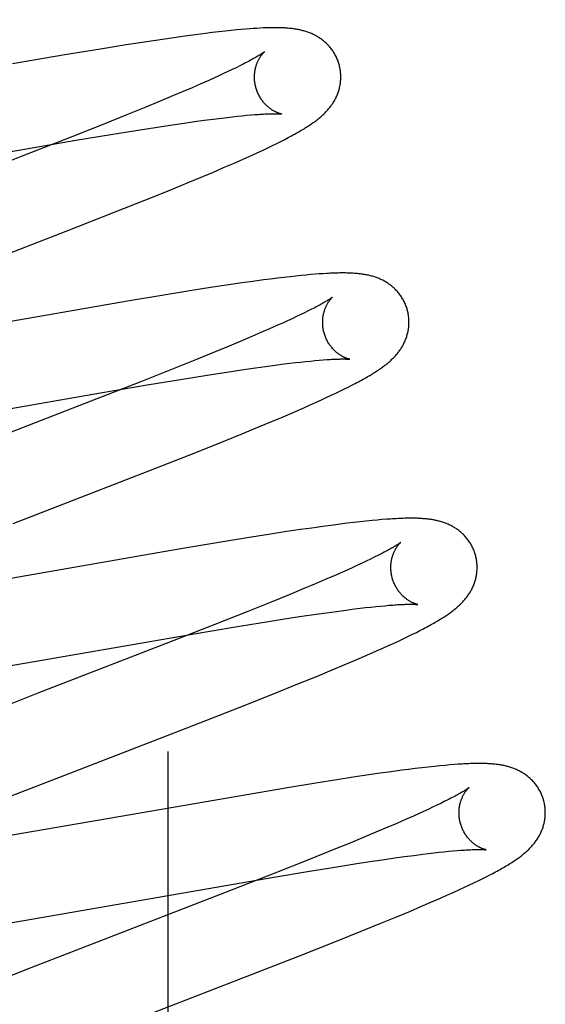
# Model space of a CAD drawing. Header units: inches. Extents: x 0 to 227, y 0 to 147.
# Tile 58 of 83: x 77.988 to 78.11, y 75.267 to 75.495. Entities that reach past the tile are written whole.
import ezdxf

# ---------------------------------------------------------------- set-up
doc = ezdxf.new("R2010")
doc.units = ezdxf.units.IN
doc.header["$LTSCALE"] = 12.466667
doc.header["$MEASUREMENT"] = 0
doc.linetypes.add('HIDDEN', pattern=[0.2, 0.1, -0.1])
doc.layers.add('DEFAULT_2', color=8, linetype='HIDDEN')

msp = doc.modelspace()

# ---------------------------------------------------------------- linework, layer by layer
at = {"layer": 'DEFAULT_2', "color": 8, "linetype": 'HIDDEN'}
for p, q in [((78.02228, 71.58602), (78.02228, 77.08652)), ((78.03093, 75.49229), (78.02855, 75.49198)), ((78.03247, 75.49248), (78.03093, 75.49229)), ((78.03398, 75.49266), (78.03247, 75.49248)), ((78.03545, 75.49282), (78.03398, 75.49266)), ((78.03688, 75.49297), (78.03545, 75.49282)), ((78.0381, 75.49309), (78.03688, 75.49297)), ((78.03915, 75.49319), (78.0381, 75.49309)), ((78.04014, 75.49328), (78.03915, 75.49319)), ((78.04106, 75.49335), (78.04014, 75.49328)), ((78.04192, 75.49341), (78.04106, 75.49335)), ((78.04274, 75.49346), (78.04192, 75.49341)), ((78.0435, 75.4935), (78.04274, 75.49346)), ((78.01727, 75.49036), (78.01254, 75.48962)), ((78.0209, 75.49091), (78.01727, 75.49036)), ((78.02353, 75.49129), (78.0209, 75.49091)), ((78.02608, 75.49165), (78.02353, 75.49129)), ((78.02855, 75.49198), (78.02608, 75.49165)), ((78.0066, 75.48867), (77.99828, 75.48729)), ((78.01254, 75.48962), (78.0066, 75.48867)), ((77.99828, 75.48729), (77.98622, 75.48523)), ((78.03961, 75.48517), (78.03883, 75.48477)), ((78.03508, 75.48297), (78.034, 75.48247)), ((78.0361, 75.48345), (78.03508, 75.48297)), ((78.03707, 75.48391), (78.0361, 75.48345)), ((78.03798, 75.48435), (78.03707, 75.48391)), ((78.03883, 75.48477), (78.03798, 75.48435)), ((78.03168, 75.48142), (78.0298, 75.48059)), ((78.03286, 75.48196), (78.03168, 75.48142)), ((78.034, 75.48247), (78.03286, 75.48196)), ((78.0257, 75.47882), (78.02349, 75.47789)), ((78.0278, 75.47972), (78.0257, 75.47882)), ((78.0298, 75.48059), (78.0278, 75.47972)), ((78.02038, 75.47659), (78.01711, 75.47524)), ((78.02349, 75.47789), (78.02038, 75.47659)), ((78.01711, 75.47524), (78.0128, 75.47349)), ((78.0128, 75.47349), (78.00732, 75.47129)), ((78.02272, 75.47105), (78.02599, 75.47153)), ((78.02599, 75.47153), (78.02832, 75.47186)), ((78.02832, 75.47186), (78.03055, 75.47217)), ((78.03055, 75.47217), (78.03266, 75.47245)), ((78.03266, 75.47245), (78.03466, 75.47269)), ((78.03466, 75.47269), (78.03592, 75.47284)), ((78.03592, 75.47284), (78.03713, 75.47298)), ((78.03713, 75.47298), (78.03829, 75.47311)), ((78.03829, 75.47311), (78.03938, 75.47322)), ((78.03938, 75.47322), (78.0404, 75.47332)), ((78.0404, 75.47332), (78.04136, 75.4734)), ((78.04136, 75.4734), (78.04229, 75.47348)), ((78.00732, 75.47129), (77.99956, 75.46822)), ((78.00899, 75.46889), (78.01474, 75.46982)), ((78.01474, 75.46982), (78.01927, 75.47053)), ((78.01927, 75.47053), (78.02272, 75.47105)), ((77.99956, 75.46822), (77.98821, 75.46378)), ((77.98897, 75.4655), (78.00086, 75.46754)), ((78.00086, 75.46754), (78.00899, 75.46889)), ((78.04744, 75.46682), (78.04838, 75.46729)), ((78.04838, 75.46729), (78.04926, 75.46774)), ((77.94114, 75.45718), (77.98897, 75.4655)), ((78.0417, 75.46411), (78.043, 75.46471)), ((78.043, 75.46471), (78.04422, 75.46527)), ((78.04422, 75.46527), (78.04537, 75.46582)), ((78.04537, 75.46582), (78.04644, 75.46633)), ((78.04644, 75.46633), (78.04744, 75.46682)), ((78.0374, 75.46219), (78.03889, 75.46285)), ((78.03889, 75.46285), (78.04033, 75.46349)), ((78.04033, 75.46349), (78.0417, 75.46411)), ((78.03029, 75.45916), (78.03274, 75.46019)), ((78.03274, 75.46019), (78.0351, 75.4612)), ((78.0351, 75.4612), (78.0374, 75.46219)), ((78.0269, 75.45775), (78.03029, 75.45916)), ((78.01687, 75.45367), (78.02246, 75.45593)), ((78.02246, 75.45593), (78.0269, 75.45775)), ((78.01001, 75.45095), (78.01687, 75.45367)), ((77.99863, 75.44648), (78.01001, 75.45095)), ((77.96994, 75.43537), (77.99863, 75.44648)), ((78.04436, 75.43519), (78.04186, 75.43486)), ((78.04599, 75.43541), (78.04436, 75.43519)), ((78.04757, 75.4356), (78.04599, 75.43541)), ((78.04908, 75.43579), (78.04757, 75.4356)), ((78.0505, 75.43595), (78.04908, 75.43579)), ((78.05182, 75.43609), (78.0505, 75.43595)), ((78.05306, 75.43622), (78.05182, 75.43609)), ((78.05421, 75.43633), (78.05306, 75.43622)), ((78.05528, 75.43643), (78.05421, 75.43633)), ((78.05629, 75.43651), (78.05528, 75.43643)), ((78.05724, 75.43659), (78.05629, 75.43651)), ((78.05814, 75.43665), (78.05724, 75.43659)), ((78.03209, 75.43342), (78.02729, 75.43267)), ((78.03577, 75.43398), (78.03209, 75.43342)), ((78.0393, 75.4345), (78.03577, 75.43398)), ((78.04186, 75.43486), (78.0393, 75.4345)), ((78.02128, 75.4317), (78.01286, 75.43029)), ((78.02729, 75.43267), (78.02128, 75.4317)), ((78.01286, 75.43029), (77.94924, 75.41927)), ((78.05547, 75.42841), (78.05469, 75.42802)), ((78.05098, 75.42623), (78.0499, 75.42574)), ((78.05199, 75.42671), (78.05098, 75.42623)), ((78.05295, 75.42716), (78.05199, 75.42671)), ((78.05385, 75.4276), (78.05295, 75.42716)), ((78.05469, 75.42802), (78.05385, 75.4276)), ((78.04573, 75.42386), (78.04375, 75.423)), ((78.0476, 75.42469), (78.04573, 75.42386)), ((78.04878, 75.42522), (78.0476, 75.42469)), ((78.0499, 75.42574), (78.04878, 75.42522)), ((78.04166, 75.4221), (78.03946, 75.42117)), ((78.04375, 75.423), (78.04166, 75.4221)), ((78.03637, 75.41988), (78.03312, 75.41854)), ((78.03946, 75.42117), (78.03637, 75.41988)), ((78.02882, 75.41679), (78.02337, 75.4146)), ((78.03312, 75.41854), (78.02882, 75.41679)), ((78.02337, 75.4146), (78.01565, 75.41155)), ((78.03924, 75.41437), (78.04249, 75.41485)), ((78.04249, 75.41485), (78.04481, 75.41517)), ((78.04481, 75.41517), (78.04702, 75.41547)), ((78.04702, 75.41547), (78.04911, 75.41574)), ((78.04911, 75.41574), (78.05044, 75.4159)), ((78.05044, 75.4159), (78.05171, 75.41605)), ((78.05171, 75.41605), (78.05293, 75.41619)), ((78.05293, 75.41619), (78.05409, 75.41632)), ((78.05409, 75.41632), (78.05519, 75.41643)), ((78.05519, 75.41643), (78.05623, 75.41653)), ((78.05623, 75.41653), (78.05721, 75.41662)), ((78.05721, 75.41662), (78.05813, 75.41669)), ((78.01741, 75.41088), (78.02554, 75.41223)), ((78.02554, 75.41223), (78.03129, 75.41315)), ((78.03129, 75.41315), (78.03581, 75.41386)), ((78.03581, 75.41386), (78.03924, 75.41437)), ((78.01565, 75.41155), (78.00433, 75.40712)), ((78.0066, 75.40903), (78.01741, 75.41088)), ((78.06213, 75.40949), (78.06308, 75.40996)), ((78.06308, 75.40996), (78.06397, 75.4104)), ((78.06397, 75.4104), (78.06481, 75.41083)), ((78.06481, 75.41083), (78.0656, 75.41124)), ((77.95151, 75.39947), (78.0066, 75.40903)), ((78.05765, 75.40739), (78.05888, 75.40795)), ((78.05888, 75.40795), (78.06004, 75.40849)), ((78.06004, 75.40849), (78.06112, 75.40901)), ((78.06112, 75.40901), (78.06213, 75.40949)), ((78.00433, 75.40712), (77.97457, 75.3956)), ((78.0512, 75.40454), (78.05349, 75.40553)), ((78.05349, 75.40553), (78.05495, 75.40618)), ((78.05495, 75.40618), (78.05634, 75.4068)), ((78.05634, 75.4068), (78.05765, 75.40739)), ((78.04642, 75.40251), (78.04885, 75.40353)), ((78.04885, 75.40353), (78.0512, 75.40454)), ((78.03954, 75.39966), (78.04305, 75.4011)), ((78.04305, 75.4011), (78.04642, 75.40251)), ((78.03496, 75.39781), (78.03954, 75.39966)), ((78.02824, 75.39512), (78.03496, 75.39781)), ((78.01913, 75.39153), (78.02824, 75.39512)), ((78.05807, 75.37812), (78.05551, 75.37776)), ((78.06053, 75.37845), (78.05807, 75.37812)), ((78.06212, 75.37866), (78.06053, 75.37845)), ((78.06368, 75.37885), (78.06212, 75.37866)), ((78.06521, 75.37903), (78.06368, 75.37885)), ((78.06672, 75.37921), (78.06521, 75.37903)), ((78.06815, 75.37936), (78.06672, 75.37921)), ((78.06947, 75.37949), (78.06815, 75.37936)), ((78.07067, 75.3796), (78.06947, 75.37949)), ((78.07178, 75.3797), (78.07067, 75.3796)), ((78.0728, 75.37978), (78.07178, 75.3797)), ((78.04546, 75.37625), (78.04055, 75.37547)), ((78.04923, 75.37684), (78.04546, 75.37625)), ((78.05287, 75.37738), (78.04923, 75.37684)), ((78.05551, 75.37776), (78.05287, 75.37738)), ((78.03441, 75.37447), (78.02475, 75.37284)), ((78.04055, 75.37547), (78.03441, 75.37447)), ((78.02475, 75.37284), (77.97821, 75.36474)), ((78.07079, 75.37138), (78.06997, 75.37097)), ((78.07155, 75.37177), (78.07079, 75.37138)), ((78.0661, 75.36913), (78.06499, 75.36862)), ((78.06715, 75.36962), (78.0661, 75.36913)), ((78.06815, 75.37009), (78.06715, 75.36962)), ((78.06909, 75.37054), (78.06815, 75.37009)), ((78.06997, 75.37097), (78.06909, 75.37054)), ((78.06069, 75.36671), (78.05865, 75.36583)), ((78.06261, 75.36755), (78.06069, 75.36671)), ((78.06383, 75.3681), (78.06261, 75.36755)), ((78.06499, 75.36862), (78.06383, 75.3681)), ((78.05651, 75.36491), (78.05349, 75.36364)), ((78.05865, 75.36583), (78.05651, 75.36491)), ((78.0503, 75.36232), (78.04608, 75.36059)), ((78.05349, 75.36364), (78.0503, 75.36232)), ((78.04608, 75.36059), (78.0407, 75.35843)), ((78.0714, 75.35968), (78.07241, 75.35977)), ((78.07241, 75.35977), (78.07337, 75.35986)), ((78.0407, 75.35843), (78.03306, 75.35539)), ((78.05319, 75.35731), (78.05654, 75.3578)), ((78.05654, 75.3578), (78.05893, 75.35815)), ((78.05893, 75.35815), (78.06121, 75.35846)), ((78.06121, 75.35846), (78.06338, 75.35875)), ((78.06338, 75.35875), (78.06544, 75.35901)), ((78.06544, 75.35901), (78.06674, 75.35917)), ((78.06674, 75.35917), (78.06799, 75.35932)), ((78.06799, 75.35932), (78.06918, 75.35945)), ((78.06918, 75.35945), (78.07032, 75.35957)), ((78.07032, 75.35957), (78.0714, 75.35968)), ((78.03306, 75.35539), (78.02182, 75.35099)), ((78.03921, 75.35509), (78.04506, 75.35604)), ((78.04506, 75.35604), (78.04968, 75.35677)), ((78.04968, 75.35677), (78.05319, 75.35731)), ((77.96728, 75.34268), (78.03096, 75.35371)), ((78.03096, 75.35371), (78.03921, 75.35509)), ((78.07789, 75.35269), (78.07884, 75.35315)), ((78.07884, 75.35315), (78.07974, 75.3536)), ((78.07974, 75.3536), (78.08058, 75.35402)), ((78.08058, 75.35402), (78.08137, 75.35443)), ((78.02182, 75.35099), (77.99209, 75.33948)), ((78.07331, 75.35054), (78.07458, 75.35112)), ((78.07458, 75.35112), (78.07577, 75.35167)), ((78.07577, 75.35167), (78.07687, 75.35219)), ((78.07687, 75.35219), (78.07789, 75.35269)), ((78.06826, 75.3483), (78.0705, 75.34928)), ((78.0705, 75.34928), (78.07194, 75.34992)), ((78.07194, 75.34992), (78.07331, 75.35054)), ((78.06027, 75.3449), (78.06358, 75.34629)), ((78.06358, 75.34629), (78.06596, 75.34731)), ((78.06596, 75.34731), (78.06826, 75.3483)), ((78.05681, 75.34348), (78.06027, 75.3449)), ((78.04663, 75.33937), (78.0523, 75.34164)), ((78.0523, 75.34164), (78.05681, 75.34348)), ((77.99209, 75.33948), (77.97415, 75.33249)), ((78.03868, 75.33622), (78.04663, 75.33937)), ((78.025, 75.33088), (78.03868, 75.33622)), ((78.00173, 75.32187), (78.025, 75.33088)), ((77.98611, 75.3158), (78.00173, 75.32187)), ((78.07388, 75.32133), (78.07134, 75.32098)), ((78.07634, 75.32166), (78.07388, 75.32133)), ((78.07793, 75.32187), (78.07634, 75.32166)), ((78.07948, 75.32206), (78.07793, 75.32187)), ((78.08101, 75.32224), (78.07948, 75.32206)), ((78.0825, 75.32241), (78.08101, 75.32224)), ((78.08391, 75.32256), (78.0825, 75.32241)), ((78.0852, 75.32269), (78.08391, 75.32256)), ((78.08638, 75.3228), (78.0852, 75.32269)), ((78.08746, 75.3229), (78.08638, 75.3228)), ((78.08846, 75.32298), (78.08746, 75.3229)), ((78.08939, 75.32304), (78.08846, 75.32298)), ((78.06133, 75.31948), (78.05645, 75.3187)), ((78.0651, 75.32006), (78.06133, 75.31948)), ((78.06872, 75.3206), (78.0651, 75.32006)), ((78.07134, 75.32098), (78.06872, 75.3206)), ((78.05034, 75.3177), (77.98391, 75.30621)), ((78.05645, 75.3187), (78.05034, 75.3177)), ((78.08621, 75.31441), (78.08537, 75.31399)), ((78.087, 75.3148), (78.08621, 75.31441)), ((78.0814, 75.31211), (78.08026, 75.3116)), ((78.08247, 75.31261), (78.0814, 75.31211)), ((78.0835, 75.31309), (78.08247, 75.31261)), ((78.08446, 75.31355), (78.0835, 75.31309)), ((78.08537, 75.31399), (78.08446, 75.31355)), ((78.0772, 75.31023), (78.07521, 75.30937)), ((78.07908, 75.31106), (78.0772, 75.31023)), ((78.08026, 75.3116), (78.07908, 75.31106)), ((78.0709, 75.30753), (78.0678, 75.30623)), ((78.07311, 75.30846), (78.0709, 75.30753)), ((78.07521, 75.30937), (78.07311, 75.30846)), ((78.0678, 75.30623), (78.06453, 75.30489)), ((78.06022, 75.30313), (78.05474, 75.30094)), ((78.06453, 75.30489), (78.06022, 75.30313)), ((78.085, 75.30266), (78.08613, 75.30278)), ((78.08613, 75.30278), (78.08721, 75.30289)), ((78.08721, 75.30289), (78.08823, 75.30298)), ((78.08823, 75.30298), (78.08918, 75.30307)), ((78.05474, 75.30094), (78.04699, 75.29787)), ((78.06547, 75.29998), (78.06899, 75.30052)), ((78.06899, 75.30052), (78.07234, 75.30101)), ((78.07234, 75.30101), (78.07473, 75.30136)), ((78.07473, 75.30136), (78.07702, 75.30167)), ((78.07702, 75.30167), (78.07919, 75.30196)), ((78.07919, 75.30196), (78.08125, 75.30222)), ((78.08125, 75.30222), (78.08255, 75.30238)), ((78.08255, 75.30238), (78.0838, 75.30253)), ((78.0838, 75.30253), (78.085, 75.30266)), ((78.04673, 75.29691), (78.05499, 75.29829)), ((78.05499, 75.29829), (78.06085, 75.29925)), ((78.06085, 75.29925), (78.06547, 75.29998)), ((77.98298, 75.28587), (78.04673, 75.29691)), ((78.04699, 75.29787), (78.03565, 75.29344)), ((78.09317, 75.29565), (78.0942, 75.29615)), ((78.0942, 75.29615), (78.09516, 75.29662)), ((78.09516, 75.29662), (78.09605, 75.29707)), ((78.09605, 75.29707), (78.09689, 75.2975)), ((78.08824, 75.29336), (78.0896, 75.29398)), ((78.0896, 75.29398), (78.09088, 75.29457)), ((78.09088, 75.29457), (78.09206, 75.29512)), ((78.09206, 75.29512), (78.09317, 75.29565)), ((78.03565, 75.29344), (78.00581, 75.28189)), ((78.08309, 75.29109), (78.08535, 75.29207)), ((78.08535, 75.29207), (78.08681, 75.29272)), ((78.08681, 75.29272), (78.08824, 75.29336)), ((78.07836, 75.28907), (78.08077, 75.29009)), ((78.08077, 75.29009), (78.08309, 75.29109)), ((78.07152, 75.28624), (78.07501, 75.28768)), ((78.07501, 75.28768), (78.07836, 75.28907)), ((78.06697, 75.2844), (78.07152, 75.28624)), ((78.06127, 75.28211), (78.06697, 75.2844)), ((78.00581, 75.28189), (77.98904, 75.27534)), ((78.05226, 75.27856), (78.06127, 75.28211)), ((78.03301, 75.27107), (78.05226, 75.27856)), ((77.98904, 75.27534), (77.97923, 75.27146)), ((78.01744, 75.26505), (78.03301, 75.27107))]:
    msp.add_line(p, q, dxfattribs=at)
for points in [[(78.06185, 75.48508), (78.06179, 75.48529), (78.06171, 75.48553), (78.06163, 75.48577), (78.06154, 75.48602), (78.06145, 75.48625), (78.06135, 75.48649), (78.06124, 75.48672), (78.06113, 75.48695), (78.06101, 75.48718), (78.06089, 75.4874), (78.06077, 75.48763), (78.06063, 75.48784), (78.0605, 75.48805), (78.06036, 75.48826), (78.06021, 75.48847), (78.06007, 75.48867), (78.05991, 75.48887), (78.05976, 75.48906), (78.0596, 75.48925), (78.05943, 75.48943), (78.05927, 75.48961), (78.0591, 75.48978), (78.05892, 75.48995), (78.05875, 75.49011), (78.05857, 75.49027), (78.05839, 75.49043), (78.05821, 75.49058), (78.05803, 75.49072), (78.05784, 75.49087), (78.05765, 75.491), (78.05746, 75.49114), (78.05726, 75.49127), (78.05706, 75.49139), (78.05686, 75.49151), (78.05666, 75.49163), (78.05646, 75.49175), (78.05625, 75.49185), (78.05605, 75.49196), (78.05584, 75.49206), (78.05563, 75.49216), (78.05542, 75.49225), (78.05521, 75.49234), (78.055, 75.49242), (78.05479, 75.4925), (78.05457, 75.49258), (78.05435, 75.49265), (78.05413, 75.49273), (78.05391, 75.49279), (78.05369, 75.49286), (78.05346, 75.49292), (78.05324, 75.49298), (78.05301, 75.49303), (78.05279, 75.49308), (78.05256, 75.49313), (78.05233, 75.49317), (78.05211, 75.49322), (78.05188, 75.49326), (78.05165, 75.49329), (78.05142, 75.49333), (78.05118, 75.49336), (78.05095, 75.49339), (78.05072, 75.49342), (78.05048, 75.49344), (78.05024, 75.49346), (78.05, 75.49349), (78.04976, 75.49351), (78.04951, 75.49352), (78.04926, 75.49354), (78.049, 75.49355), (78.04875, 75.49356), (78.04849, 75.49357), (78.04822, 75.49358), (78.04795, 75.49359), (78.04767, 75.4936), (78.04739, 75.4936), (78.04711, 75.4936), (78.04681, 75.4936), (78.04651, 75.4936), (78.04621, 75.4936), (78.0459, 75.49359), (78.04558, 75.49358), (78.04525, 75.49358), (78.04492, 75.49357), (78.04458, 75.49355), (78.04423, 75.49354), (78.0435, 75.4935)], [(78.04453, 75.48801), (78.04452, 75.48801), (78.04451, 75.488), (78.04448, 75.48798), (78.04445, 75.48795), (78.04441, 75.48792), (78.04436, 75.48789), (78.0443, 75.48784), (78.04423, 75.48779), (78.04415, 75.48774), (78.04406, 75.48768), (78.04396, 75.48761), (78.04384, 75.48753), (78.04371, 75.48745), (78.04357, 75.48735), (78.04341, 75.48726), (78.04324, 75.48715), (78.04305, 75.48704), (78.04285, 75.48692), (78.04263, 75.48679), (78.0424, 75.48666), (78.04215, 75.48652), (78.04189, 75.48637), (78.04161, 75.48622), (78.04132, 75.48606), (78.04101, 75.48589), (78.04068, 75.48572), (78.04034, 75.48554), (78.03999, 75.48536), (78.03961, 75.48517)], [(78.04258, 75.47972), (78.04253, 75.47992), (78.04247, 75.48015), (78.04242, 75.48039), (78.04238, 75.48062), (78.04234, 75.48086), (78.04231, 75.48109), (78.04228, 75.48132), (78.04226, 75.48156), (78.04225, 75.48179), (78.04225, 75.48202), (78.04224, 75.48225), (78.04225, 75.48247), (78.04226, 75.48269), (78.04227, 75.48291), (78.0423, 75.48313), (78.04232, 75.48334), (78.04235, 75.48355), (78.04238, 75.48376), (78.04242, 75.48396), (78.04246, 75.48416), (78.04251, 75.48435), (78.04256, 75.48453), (78.04261, 75.48471), (78.04266, 75.48489), (78.04272, 75.48506), (78.04278, 75.48522), (78.04284, 75.48538), (78.0429, 75.48553), (78.04296, 75.48568), (78.04302, 75.48583), (78.04309, 75.48597), (78.04315, 75.4861), (78.04322, 75.48623), (78.04329, 75.48636), (78.04335, 75.48648), (78.04342, 75.48659), (78.04348, 75.4867), (78.04355, 75.48681), (78.04362, 75.48691), (78.04368, 75.48701), (78.04374, 75.4871), (78.04381, 75.48719), (78.04387, 75.48727), (78.04393, 75.48735), (78.04399, 75.48743), (78.04405, 75.4875), (78.0441, 75.48757), (78.04416, 75.48763), (78.04421, 75.48769), (78.04426, 75.48774), (78.0443, 75.48779), (78.04434, 75.48784), (78.04438, 75.48788), (78.04442, 75.48791), (78.04445, 75.48794), (78.04448, 75.48797), (78.0445, 75.48799), (78.04451, 75.488), (78.04452, 75.48801), (78.04453, 75.48801)], [(78.04926, 75.46774), (78.04967, 75.46796), (78.05008, 75.46817), (78.05047, 75.46838), (78.05084, 75.46858), (78.05121, 75.46878), (78.05156, 75.46897), (78.0519, 75.46916), (78.05223, 75.46935), (78.05255, 75.46953), (78.05285, 75.46971), (78.05315, 75.46988), (78.05344, 75.47005), (78.05372, 75.47022), (78.05398, 75.47039), (78.05424, 75.47055), (78.05449, 75.47071), (78.05473, 75.47086), (78.05497, 75.47102), (78.0552, 75.47117), (78.05542, 75.47132), (78.05564, 75.47147), (78.05585, 75.47162), (78.05606, 75.47177), (78.05626, 75.47192), (78.05646, 75.47207), (78.05665, 75.47221), (78.05685, 75.47236), (78.05703, 75.47251), (78.05722, 75.47266), (78.0574, 75.47281), (78.05758, 75.47297), (78.05776, 75.47312), (78.05793, 75.47328), (78.05811, 75.47343), (78.05828, 75.4736), (78.05844, 75.47376), (78.05861, 75.47392), (78.05877, 75.47409), (78.05893, 75.47426), (78.05909, 75.47443), (78.05925, 75.47461), (78.0594, 75.47479), (78.05955, 75.47497), (78.0597, 75.47515), (78.05984, 75.47533), (78.05998, 75.47552), (78.06011, 75.47571), (78.06024, 75.4759), (78.06037, 75.47609), (78.0605, 75.47629), (78.06062, 75.47649), (78.06074, 75.47669), (78.06085, 75.4769), (78.06097, 75.47711), (78.06107, 75.47732), (78.06118, 75.47753), (78.06128, 75.47775), (78.06137, 75.47797), (78.06146, 75.47819), (78.06154, 75.47841), (78.06163, 75.47863), (78.0617, 75.47886), (78.06177, 75.47909), (78.06184, 75.47932), (78.0619, 75.47956), (78.06196, 75.4798), (78.06201, 75.48004), (78.06206, 75.48028), (78.0621, 75.48053), (78.06214, 75.48078), (78.06217, 75.48103), (78.0622, 75.48128), (78.06222, 75.48153), (78.06223, 75.48179), (78.06224, 75.48204), (78.06224, 75.4823), (78.06223, 75.48256), (78.06222, 75.48282), (78.0622, 75.48307), (78.06218, 75.48333), (78.06215, 75.48359), (78.06211, 75.48385), (78.06207, 75.4841), (78.06202, 75.48436), (78.06197, 75.48461), (78.0619, 75.48486), (78.06185, 75.48508)], [(78.04853, 75.47362), (78.04853, 75.47362), (78.04851, 75.47362), (78.04849, 75.47363), (78.04846, 75.47363), (78.04843, 75.47364), (78.04839, 75.47365), (78.04834, 75.47366), (78.04829, 75.47368), (78.04823, 75.47369), (78.04816, 75.47371), (78.04809, 75.47373), (78.04802, 75.47375), (78.04794, 75.47378), (78.04786, 75.47381), (78.04777, 75.47384), (78.04768, 75.47387), (78.04759, 75.47391), (78.04749, 75.47395), (78.04739, 75.47399), (78.04729, 75.47404), (78.04719, 75.47409), (78.04708, 75.47414), (78.04697, 75.4742), (78.04685, 75.47426), (78.04674, 75.47433), (78.04662, 75.47439), (78.0465, 75.47447), (78.04637, 75.47454), (78.04625, 75.47462), (78.04612, 75.47471), (78.04599, 75.4748), (78.04586, 75.4749), (78.04573, 75.475), (78.04559, 75.4751), (78.04546, 75.47521), (78.04532, 75.47533), (78.04519, 75.47545), (78.04505, 75.47558), (78.04491, 75.47571), (78.04478, 75.47585), (78.04464, 75.476), (78.0445, 75.47615), (78.04437, 75.47631), (78.04423, 75.47647), (78.0441, 75.47664), (78.04397, 75.47682), (78.04385, 75.477), (78.04372, 75.47718), (78.0436, 75.47738), (78.04348, 75.47757), (78.04337, 75.47777), (78.04326, 75.47798), (78.04316, 75.47819), (78.04306, 75.4784), (78.04296, 75.47862), (78.04287, 75.47884), (78.04279, 75.47906), (78.04271, 75.47929), (78.04264, 75.47952), (78.04258, 75.47972)], [(78.04229, 75.47348), (78.04315, 75.47354), (78.04356, 75.47357), (78.04395, 75.47359), (78.04432, 75.47361), (78.04468, 75.47363), (78.04501, 75.47365), (78.04533, 75.47366), (78.04563, 75.47367), (78.04591, 75.47368), (78.04617, 75.47369), (78.04642, 75.47369), (78.04665, 75.47369), (78.04687, 75.47369), (78.04707, 75.47369), (78.04725, 75.47369), (78.04743, 75.47369), (78.04758, 75.47368), (78.04773, 75.47368), (78.04786, 75.47367), (78.04798, 75.47367), (78.04808, 75.47366), (78.04818, 75.47365), (78.04826, 75.47365), (78.04833, 75.47364), (78.04839, 75.47364), (78.04843, 75.47363), (78.04847, 75.47363), (78.0485, 75.47362), (78.04852, 75.47362), (78.04853, 75.47362)], [(77.98821, 75.46378), (77.97183, 75.45744), (77.9516, 75.4496)], [(78.07764, 75.42828), (78.07758, 75.4285), (78.0775, 75.42875), (78.07742, 75.42899), (78.07733, 75.42923), (78.07723, 75.42948), (78.07713, 75.42971), (78.07702, 75.42995), (78.07691, 75.43018), (78.07679, 75.43041), (78.07667, 75.43064), (78.07654, 75.43086), (78.07641, 75.43108), (78.07627, 75.43129), (78.07613, 75.43151), (78.07598, 75.43171), (78.07583, 75.43191), (78.07567, 75.43211), (78.07552, 75.4323), (78.07535, 75.43249), (78.07519, 75.43268), (78.07502, 75.43286), (78.07485, 75.43303), (78.07467, 75.4332), (78.07449, 75.43337), (78.07431, 75.43353), (78.07413, 75.43368), (78.07395, 75.43383), (78.07376, 75.43398), (78.07357, 75.43412), (78.07338, 75.43426), (78.07318, 75.43439), (78.07298, 75.43452), (78.07278, 75.43465), (78.07258, 75.43477), (78.07237, 75.43489), (78.07217, 75.435), (78.07196, 75.43511), (78.07175, 75.43521), (78.07154, 75.43531), (78.07133, 75.43541), (78.07112, 75.4355), (78.0709, 75.43558), (78.07069, 75.43567), (78.07047, 75.43575), (78.07025, 75.43583), (78.07003, 75.4359), (78.06981, 75.43597), (78.06958, 75.43604), (78.06936, 75.4361), (78.06913, 75.43616), (78.0689, 75.43622), (78.06868, 75.43627), (78.06845, 75.43632), (78.06822, 75.43637), (78.06799, 75.43641), (78.06776, 75.43645), (78.06752, 75.43649), (78.06729, 75.43652), (78.06706, 75.43656), (78.06682, 75.43659), (78.06658, 75.43662), (78.06634, 75.43664), (78.06609, 75.43667), (78.06584, 75.43669), (78.06559, 75.43671), (78.06533, 75.43673), (78.06506, 75.43675), (78.06479, 75.43676), (78.06451, 75.43677), (78.06423, 75.43679), (78.06394, 75.43679), (78.06364, 75.4368), (78.06333, 75.43681), (78.06302, 75.43681), (78.06269, 75.43681), (78.06236, 75.43681), (78.06203, 75.43681), (78.06168, 75.4368), (78.06132, 75.43679), (78.06096, 75.43678), (78.06058, 75.43677), (78.0602, 75.43676), (78.05981, 75.43674), (78.05941, 75.43672), (78.05899, 75.4367), (78.05814, 75.43665)], [(78.06032, 75.43122), (78.06031, 75.43122), (78.0603, 75.43121), (78.06028, 75.43119), (78.06025, 75.43117), (78.06021, 75.43114), (78.06016, 75.4311), (78.0601, 75.43106), (78.06003, 75.43101), (78.05996, 75.43096), (78.05987, 75.43089), (78.05976, 75.43082), (78.05965, 75.43075), (78.05952, 75.43067), (78.05938, 75.43058), (78.05923, 75.43048), (78.05906, 75.43038), (78.05887, 75.43027), (78.05867, 75.43015), (78.05846, 75.43002), (78.05823, 75.42989), (78.05798, 75.42975), (78.05772, 75.42961), (78.05745, 75.42945), (78.05716, 75.4293), (78.05685, 75.42913), (78.05653, 75.42896), (78.05619, 75.42878), (78.05584, 75.4286), (78.05547, 75.42841)], [(78.05837, 75.42293), (78.05832, 75.42313), (78.05826, 75.42336), (78.05821, 75.42359), (78.05817, 75.42383), (78.05813, 75.42406), (78.0581, 75.4243), (78.05807, 75.42453), (78.05806, 75.42476), (78.05804, 75.42499), (78.05804, 75.42522), (78.05804, 75.42545), (78.05804, 75.42567), (78.05805, 75.4259), (78.05806, 75.42612), (78.05809, 75.42633), (78.05811, 75.42655), (78.05814, 75.42676), (78.05817, 75.42696), (78.05821, 75.42716), (78.05825, 75.42736), (78.0583, 75.42755), (78.05835, 75.42773), (78.0584, 75.42791), (78.05845, 75.42809), (78.05851, 75.42826), (78.05856, 75.42842), (78.05862, 75.42858), (78.05868, 75.42873), (78.05875, 75.42888), (78.05881, 75.42903), (78.05888, 75.42917), (78.05894, 75.4293), (78.05901, 75.42943), (78.05907, 75.42956), (78.05914, 75.42968), (78.0592, 75.42979), (78.05927, 75.4299), (78.05934, 75.43001), (78.0594, 75.43011), (78.05947, 75.43021), (78.05953, 75.4303), (78.05959, 75.43039), (78.05965, 75.43047), (78.05972, 75.43055), (78.05978, 75.43063), (78.05983, 75.4307), (78.05989, 75.43077), (78.05994, 75.43083), (78.05999, 75.43089), (78.06004, 75.43095), (78.06009, 75.431), (78.06013, 75.43104), (78.06017, 75.43108), (78.06021, 75.43112), (78.06024, 75.43115), (78.06026, 75.43117), (78.06029, 75.43119), (78.0603, 75.43121), (78.06031, 75.43122), (78.06032, 75.43122)], [(78.0656, 75.41124), (78.06598, 75.41144), (78.06634, 75.41163), (78.0667, 75.41182), (78.06705, 75.41201), (78.06738, 75.4122), (78.06771, 75.41238), (78.06803, 75.41256), (78.06834, 75.41274), (78.06864, 75.41291), (78.06893, 75.41308), (78.06922, 75.41325), (78.06949, 75.41342), (78.06976, 75.41359), (78.07002, 75.41375), (78.07027, 75.41391), (78.07052, 75.41407), (78.07076, 75.41423), (78.07099, 75.41438), (78.07122, 75.41453), (78.07144, 75.41469), (78.07165, 75.41484), (78.07186, 75.41499), (78.07207, 75.41514), (78.07227, 75.41529), (78.07246, 75.41543), (78.07265, 75.41558), (78.07284, 75.41573), (78.07303, 75.41588), (78.07321, 75.41604), (78.07339, 75.41619), (78.07357, 75.41634), (78.07374, 75.4165), (78.07391, 75.41666), (78.07408, 75.41682), (78.07425, 75.41698), (78.07442, 75.41715), (78.07458, 75.41732), (78.07474, 75.41749), (78.0749, 75.41766), (78.07505, 75.41784), (78.07521, 75.41801), (78.07535, 75.41819), (78.0755, 75.41838), (78.07564, 75.41856), (78.07578, 75.41874), (78.07591, 75.41893), (78.07605, 75.41912), (78.07617, 75.41932), (78.0763, 75.41951), (78.07642, 75.41971), (78.07654, 75.41992), (78.07665, 75.42012), (78.07676, 75.42033), (78.07687, 75.42054), (78.07697, 75.42076), (78.07707, 75.42097), (78.07717, 75.42119), (78.07726, 75.42141), (78.07734, 75.42163), (78.07742, 75.42185), (78.0775, 75.42208), (78.07757, 75.42231), (78.07764, 75.42254), (78.0777, 75.42278), (78.07775, 75.42302), (78.07781, 75.42326), (78.07785, 75.4235), (78.0779, 75.42375), (78.07793, 75.424), (78.07796, 75.42425), (78.07799, 75.4245), (78.07801, 75.42475), (78.07802, 75.425), (78.07803, 75.42526), (78.07803, 75.42551), (78.07802, 75.42577), (78.07801, 75.42603), (78.07799, 75.42629), (78.07797, 75.42654), (78.07794, 75.4268), (78.0779, 75.42706), (78.07786, 75.42731), (78.07781, 75.42757), (78.07776, 75.42782), (78.0777, 75.42807), (78.07764, 75.42828)], [(78.06432, 75.41683), (78.06432, 75.41683), (78.06432, 75.41683), (78.0643, 75.41683), (78.06428, 75.41684), (78.06425, 75.41684), (78.06422, 75.41685), (78.06418, 75.41686), (78.06413, 75.41687), (78.06408, 75.41688), (78.06402, 75.4169), (78.06396, 75.41692), (78.06389, 75.41694), (78.06381, 75.41696), (78.06373, 75.41699), (78.06365, 75.41702), (78.06357, 75.41705), (78.06348, 75.41708), (78.06338, 75.41712), (78.06329, 75.41716), (78.06319, 75.4172), (78.06308, 75.41725), (78.06298, 75.4173), (78.06287, 75.41735), (78.06276, 75.41741), (78.06265, 75.41747), (78.06253, 75.41753), (78.06241, 75.4176), (78.06229, 75.41767), (78.06217, 75.41775), (78.06204, 75.41783), (78.06191, 75.41792), (78.06178, 75.41801), (78.06165, 75.4181), (78.06152, 75.4182), (78.06139, 75.41831), (78.06125, 75.41842), (78.06112, 75.41854), (78.06098, 75.41866), (78.06084, 75.41879), (78.06071, 75.41892), (78.06057, 75.41906), (78.06043, 75.41921), (78.06029, 75.41936), (78.06016, 75.41952), (78.06003, 75.41968), (78.05989, 75.41985), (78.05976, 75.42003), (78.05964, 75.42021), (78.05951, 75.42039), (78.05939, 75.42058), (78.05927, 75.42078), (78.05916, 75.42098), (78.05905, 75.42118), (78.05895, 75.42139), (78.05885, 75.42161), (78.05875, 75.42182), (78.05866, 75.42205), (78.05858, 75.42227), (78.0585, 75.4225), (78.05843, 75.42273), (78.05837, 75.42293)], [(78.05813, 75.41669), (78.05899, 75.41675), (78.0594, 75.41678), (78.05978, 75.4168), (78.06015, 75.41682), (78.06051, 75.41684), (78.06084, 75.41686), (78.06115, 75.41687), (78.06145, 75.41688), (78.06172, 75.41689), (78.06198, 75.41689), (78.06223, 75.4169), (78.06246, 75.4169), (78.06267, 75.4169), (78.06287, 75.4169), (78.06305, 75.4169), (78.06322, 75.4169), (78.06338, 75.41689), (78.06352, 75.41689), (78.06365, 75.41688), (78.06377, 75.41688), (78.06387, 75.41687), (78.06397, 75.41686), (78.06405, 75.41686), (78.06412, 75.41685), (78.06418, 75.41685), (78.06422, 75.41684), (78.06426, 75.41684), (78.06429, 75.41683), (78.06431, 75.41683), (78.06432, 75.41683)], [(77.98633, 75.37881), (77.99528, 75.38228), (78.01913, 75.39153)], [(78.09343, 75.37149), (78.09337, 75.37171), (78.09329, 75.37196), (78.09321, 75.3722), (78.09312, 75.37245), (78.09302, 75.37269), (78.09292, 75.37293), (78.09281, 75.37316), (78.0927, 75.3734), (78.09258, 75.37363), (78.09246, 75.37385), (78.09233, 75.37407), (78.09219, 75.37429), (78.09206, 75.37451), (78.09191, 75.37472), (78.09177, 75.37493), (78.09161, 75.37513), (78.09146, 75.37533), (78.0913, 75.37552), (78.09114, 75.37571), (78.09097, 75.37589), (78.0908, 75.37607), (78.09063, 75.37625), (78.09045, 75.37642), (78.09027, 75.37658), (78.09009, 75.37674), (78.08991, 75.3769), (78.08973, 75.37705), (78.08954, 75.3772), (78.08935, 75.37734), (78.08915, 75.37747), (78.08896, 75.37761), (78.08876, 75.37774), (78.08856, 75.37786), (78.08836, 75.37799), (78.08815, 75.3781), (78.08794, 75.37822), (78.08774, 75.37832), (78.08753, 75.37843), (78.08732, 75.37853), (78.08711, 75.37862), (78.08689, 75.37871), (78.08668, 75.3788), (78.08646, 75.37888), (78.08624, 75.37897), (78.08602, 75.37904), (78.0858, 75.37912), (78.08558, 75.37919), (78.08535, 75.37925), (78.08512, 75.37932), (78.0849, 75.37937), (78.08467, 75.37943), (78.08444, 75.37948), (78.08421, 75.37953), (78.08398, 75.37958), (78.08375, 75.37962), (78.08352, 75.37966), (78.08329, 75.3797), (78.08305, 75.37974), (78.08282, 75.37977), (78.08258, 75.3798), (78.08234, 75.37983), (78.0821, 75.37986), (78.08185, 75.37988), (78.0816, 75.3799), (78.08134, 75.37992), (78.08108, 75.37994), (78.08082, 75.37996), (78.08055, 75.37997), (78.08027, 75.37998), (78.07998, 75.38), (78.07969, 75.38), (78.07939, 75.38001), (78.07908, 75.38002), (78.07877, 75.38002), (78.07844, 75.38002), (78.07811, 75.38002), (78.07777, 75.38001), (78.07741, 75.38001), (78.07705, 75.38), (78.07668, 75.37999), (78.0763, 75.37998), (78.0759, 75.37996), (78.0755, 75.37994), (78.07508, 75.37992), (78.07466, 75.3799), (78.07421, 75.37987), (78.07376, 75.37984), (78.0728, 75.37978)], [(78.07611, 75.37443), (78.0761, 75.37442), (78.07609, 75.37441), (78.07606, 75.37439), (78.07603, 75.37437), (78.07599, 75.37434), (78.07594, 75.3743), (78.07588, 75.37426), (78.07581, 75.37421), (78.07573, 75.37415), (78.07564, 75.37409), (78.07553, 75.37402), (78.07542, 75.37394), (78.07529, 75.37386), (78.07514, 75.37377), (78.07499, 75.37367), (78.07481, 75.37357), (78.07463, 75.37345), (78.07442, 75.37333), (78.0742, 75.3732), (78.07397, 75.37307), (78.07372, 75.37293), (78.07346, 75.37278), (78.07318, 75.37263), (78.07289, 75.37247), (78.07258, 75.3723), (78.07225, 75.37213), (78.07191, 75.37195), (78.07155, 75.37177)], [(78.07416, 75.36614), (78.07411, 75.36633), (78.07405, 75.36657), (78.074, 75.3668), (78.07396, 75.36704), (78.07392, 75.36727), (78.07389, 75.36751), (78.07387, 75.36774), (78.07385, 75.36798), (78.07383, 75.36821), (78.07383, 75.36844), (78.07383, 75.36866), (78.07383, 75.36889), (78.07384, 75.36911), (78.07386, 75.36933), (78.07388, 75.36955), (78.0739, 75.36976), (78.07393, 75.36997), (78.07397, 75.37018), (78.074, 75.37038), (78.07405, 75.37058), (78.07409, 75.37077), (78.07414, 75.37095), (78.07419, 75.37113), (78.07424, 75.37131), (78.0743, 75.37148), (78.07436, 75.37164), (78.07442, 75.3718), (78.07448, 75.37195), (78.07454, 75.3721), (78.07461, 75.37225), (78.07467, 75.37239), (78.07474, 75.37252), (78.0748, 75.37265), (78.07487, 75.37278), (78.07493, 75.3729), (78.075, 75.37301), (78.07507, 75.37312), (78.07513, 75.37323), (78.0752, 75.37333), (78.07526, 75.37343), (78.07533, 75.37352), (78.07539, 75.37361), (78.07545, 75.37369), (78.07551, 75.37377), (78.07557, 75.37385), (78.07563, 75.37392), (78.07569, 75.37399), (78.07574, 75.37405), (78.07579, 75.37411), (78.07584, 75.37416), (78.07588, 75.37421), (78.07593, 75.37425), (78.07597, 75.37429), (78.076, 75.37433), (78.07603, 75.37436), (78.07606, 75.37438), (78.07608, 75.3744), (78.0761, 75.37442), (78.07611, 75.37443), (78.07611, 75.37443)], [(78.08137, 75.35443), (78.08174, 75.35463), (78.08211, 75.35483), (78.08247, 75.35502), (78.08282, 75.35521), (78.08316, 75.3554), (78.08349, 75.35558), (78.08381, 75.35576), (78.08412, 75.35594), (78.08442, 75.35612), (78.08472, 75.35629), (78.08501, 75.35646), (78.08528, 75.35663), (78.08555, 75.3568), (78.08582, 75.35696), (78.08607, 75.35712), (78.08632, 75.35728), (78.08656, 75.35744), (78.08679, 75.3576), (78.08702, 75.35775), (78.08724, 75.3579), (78.08745, 75.35805), (78.08766, 75.3582), (78.08786, 75.35835), (78.08806, 75.3585), (78.08826, 75.35865), (78.08845, 75.35879), (78.08863, 75.35894), (78.08882, 75.35909), (78.089, 75.35925), (78.08918, 75.3594), (78.08936, 75.35955), (78.08953, 75.35971), (78.0897, 75.35987), (78.08987, 75.36003), (78.09004, 75.36019), (78.09021, 75.36036), (78.09037, 75.36052), (78.09053, 75.36069), (78.09069, 75.36087), (78.09084, 75.36104), (78.09099, 75.36122), (78.09114, 75.3614), (78.09129, 75.36158), (78.09143, 75.36176), (78.09157, 75.36195), (78.0917, 75.36214), (78.09183, 75.36233), (78.09196, 75.36252), (78.09209, 75.36272), (78.09221, 75.36292), (78.09233, 75.36312), (78.09244, 75.36333), (78.09255, 75.36354), (78.09266, 75.36375), (78.09276, 75.36396), (78.09286, 75.36418), (78.09296, 75.36439), (78.09304, 75.36461), (78.09313, 75.36484), (78.09321, 75.36506), (78.09329, 75.36529), (78.09336, 75.36552), (78.09343, 75.36575), (78.09349, 75.36599), (78.09354, 75.36623), (78.0936, 75.36647), (78.09364, 75.36671), (78.09369, 75.36696), (78.09372, 75.3672), (78.09375, 75.36745), (78.09378, 75.3677), (78.0938, 75.36796), (78.09381, 75.36821), (78.09382, 75.36847), (78.09382, 75.36872), (78.09381, 75.36898), (78.0938, 75.36924), (78.09378, 75.36949), (78.09376, 75.36975), (78.09373, 75.37001), (78.09369, 75.37027), (78.09365, 75.37052), (78.0936, 75.37078), (78.09355, 75.37103), (78.09349, 75.37128), (78.09343, 75.37149)], [(78.08011, 75.36004), (78.08011, 75.36004), (78.08011, 75.36004), (78.08009, 75.36004), (78.08007, 75.36005), (78.08004, 75.36005), (78.08001, 75.36006), (78.07996, 75.36007), (78.07992, 75.36008), (78.07986, 75.36009), (78.0798, 75.36011), (78.07974, 75.36013), (78.07967, 75.36015), (78.0796, 75.36017), (78.07952, 75.3602), (78.07944, 75.36023), (78.07935, 75.36026), (78.07926, 75.36029), (78.07917, 75.36033), (78.07907, 75.36037), (78.07897, 75.36042), (78.07887, 75.36046), (78.07876, 75.36051), (78.07865, 75.36056), (78.07854, 75.36062), (78.07843, 75.36068), (78.07831, 75.36075), (78.07819, 75.36081), (78.07807, 75.36089), (78.07795, 75.36096), (78.07782, 75.36104), (78.0777, 75.36113), (78.07757, 75.36122), (78.07744, 75.36132), (78.0773, 75.36142), (78.07717, 75.36152), (78.07704, 75.36164), (78.0769, 75.36175), (78.07677, 75.36187), (78.07663, 75.362), (78.07649, 75.36213), (78.07635, 75.36227), (78.07622, 75.36242), (78.07608, 75.36257), (78.07595, 75.36273), (78.07581, 75.36289), (78.07568, 75.36306), (78.07555, 75.36324), (78.07542, 75.36342), (78.0753, 75.36361), (78.07518, 75.3638), (78.07506, 75.36399), (78.07495, 75.36419), (78.07484, 75.3644), (78.07474, 75.36461), (78.07464, 75.36482), (78.07454, 75.36504), (78.07445, 75.36526), (78.07437, 75.36548), (78.07429, 75.36571), (78.07422, 75.36594), (78.07416, 75.36614)], [(78.07337, 75.35986), (78.07426, 75.35993), (78.07469, 75.35996), (78.07509, 75.35998), (78.07548, 75.36001), (78.07585, 75.36003), (78.07621, 75.36005), (78.07655, 75.36006), (78.07688, 75.36008), (78.07718, 75.36009), (78.07748, 75.3601), (78.07775, 75.3601), (78.07801, 75.36011), (78.07825, 75.36011), (78.07848, 75.36011), (78.07868, 75.36011), (78.07887, 75.36011), (78.07904, 75.3601), (78.0792, 75.3601), (78.07934, 75.36009), (78.07946, 75.36009), (78.07958, 75.36008), (78.07968, 75.36008), (78.07977, 75.36007), (78.07985, 75.36007), (78.07992, 75.36006), (78.07997, 75.36005), (78.08002, 75.36005), (78.08006, 75.36004), (78.08008, 75.36004), (78.0801, 75.36004), (78.08011, 75.36004)], [(78.10922, 75.3147), (78.10916, 75.31491), (78.10908, 75.31516), (78.109, 75.31541), (78.10891, 75.31565), (78.10881, 75.31589), (78.10871, 75.31613), (78.10861, 75.31636), (78.10849, 75.3166), (78.10838, 75.31683), (78.10825, 75.31705), (78.10812, 75.31727), (78.10799, 75.31749), (78.10785, 75.31771), (78.10771, 75.31792), (78.10757, 75.31812), (78.10742, 75.31833), (78.10726, 75.31852), (78.1071, 75.31872), (78.10694, 75.3189), (78.10677, 75.31909), (78.10661, 75.31927), (78.10643, 75.31944), (78.10626, 75.31961), (78.10608, 75.31978), (78.1059, 75.31994), (78.10572, 75.32009), (78.10554, 75.32024), (78.10535, 75.32039), (78.10516, 75.32053), (78.10497, 75.32067), (78.10477, 75.3208), (78.10458, 75.32093), (78.10438, 75.32106), (78.10417, 75.32118), (78.10397, 75.3213), (78.10376, 75.32141), (78.10356, 75.32152), (78.10335, 75.32162), (78.10314, 75.32172), (78.10293, 75.32182), (78.10272, 75.32191), (78.1025, 75.322), (78.10229, 75.32208), (78.10207, 75.32216), (78.10185, 75.32224), (78.10163, 75.32231), (78.10141, 75.32238), (78.10118, 75.32245), (78.10096, 75.32251), (78.10073, 75.32257), (78.10051, 75.32263), (78.10028, 75.32268), (78.10005, 75.32273), (78.09982, 75.32278), (78.0996, 75.32282), (78.09936, 75.32286), (78.09913, 75.3229), (78.0989, 75.32294), (78.09867, 75.32297), (78.09843, 75.323), (78.09819, 75.32303), (78.09795, 75.32306), (78.0977, 75.32308), (78.09745, 75.32311), (78.0972, 75.32313), (78.09694, 75.32315), (78.09668, 75.32316), (78.09641, 75.32318), (78.09613, 75.32319), (78.09585, 75.3232), (78.09556, 75.32321), (78.09526, 75.32322), (78.09496, 75.32322), (78.09464, 75.32323), (78.09433, 75.32323), (78.094, 75.32323), (78.09367, 75.32322), (78.09333, 75.32322), (78.09298, 75.32321), (78.09262, 75.3232), (78.09225, 75.32319), (78.09187, 75.32318), (78.09149, 75.32316), (78.09109, 75.32314), (78.09068, 75.32312), (78.09026, 75.3231), (78.08939, 75.32304)], [(78.0919, 75.31764), (78.09189, 75.31763), (78.09188, 75.31762), (78.09186, 75.3176), (78.09182, 75.31758), (78.09179, 75.31755), (78.09174, 75.31751), (78.09168, 75.31747), (78.09161, 75.31742), (78.09153, 75.31737), (78.09144, 75.3173), (78.09133, 75.31723), (78.09122, 75.31716), (78.09109, 75.31707), (78.09095, 75.31698), (78.09079, 75.31689), (78.09062, 75.31678), (78.09043, 75.31667), (78.09023, 75.31655), (78.09001, 75.31642), (78.08978, 75.31629), (78.08953, 75.31615), (78.08927, 75.316), (78.08899, 75.31585), (78.0887, 75.31569), (78.08839, 75.31553), (78.08807, 75.31535), (78.08773, 75.31518), (78.08737, 75.31499), (78.087, 75.3148)], [(78.08995, 75.30934), (78.0899, 75.30954), (78.08984, 75.30978), (78.08979, 75.31001), (78.08975, 75.31025), (78.08971, 75.31048), (78.08968, 75.31072), (78.08966, 75.31095), (78.08964, 75.31118), (78.08962, 75.31141), (78.08962, 75.31164), (78.08962, 75.31187), (78.08962, 75.3121), (78.08963, 75.31232), (78.08965, 75.31254), (78.08967, 75.31276), (78.08969, 75.31297), (78.08972, 75.31318), (78.08976, 75.31338), (78.08979, 75.31358), (78.08984, 75.31378), (78.08988, 75.31397), (78.08993, 75.31416), (78.08998, 75.31434), (78.09003, 75.31451), (78.09009, 75.31468), (78.09015, 75.31484), (78.09021, 75.315), (78.09027, 75.31516), (78.09033, 75.31531), (78.0904, 75.31545), (78.09046, 75.31559), (78.09053, 75.31573), (78.09059, 75.31586), (78.09066, 75.31598), (78.09072, 75.3161), (78.09079, 75.31622), (78.09086, 75.31633), (78.09092, 75.31643), (78.09099, 75.31653), (78.09105, 75.31663), (78.09112, 75.31672), (78.09118, 75.31681), (78.09124, 75.3169), (78.0913, 75.31698), (78.09136, 75.31705), (78.09142, 75.31713), (78.09147, 75.31719), (78.09153, 75.31726), (78.09158, 75.31731), (78.09163, 75.31737), (78.09167, 75.31742), (78.09172, 75.31746), (78.09175, 75.3175), (78.09179, 75.31754), (78.09182, 75.31757), (78.09185, 75.31759), (78.09187, 75.31761), (78.09189, 75.31763), (78.0919, 75.31764), (78.0919, 75.31764)], [(78.09689, 75.2975), (78.09729, 75.29771), (78.09768, 75.29792), (78.09806, 75.29812), (78.09842, 75.29832), (78.09878, 75.29851), (78.09912, 75.2987), (78.09946, 75.29889), (78.09979, 75.29908), (78.10011, 75.29926), (78.10042, 75.29945), (78.10072, 75.29963), (78.10101, 75.2998), (78.1013, 75.29998), (78.10158, 75.30015), (78.10185, 75.30032), (78.10211, 75.30049), (78.10236, 75.30066), (78.10261, 75.30082), (78.10286, 75.30099), (78.10309, 75.30115), (78.10332, 75.30132), (78.10354, 75.30148), (78.10376, 75.30164), (78.10397, 75.3018), (78.10418, 75.30196), (78.10438, 75.30212), (78.10458, 75.30228), (78.10477, 75.30244), (78.10496, 75.3026), (78.10514, 75.30276), (78.10533, 75.30292), (78.1055, 75.30309), (78.10568, 75.30325), (78.10585, 75.30342), (78.10602, 75.30359), (78.10618, 75.30376), (78.10634, 75.30393), (78.1065, 75.3041), (78.10665, 75.30428), (78.10681, 75.30445), (78.10695, 75.30463), (78.1071, 75.30481), (78.10724, 75.30499), (78.10737, 75.30518), (78.10751, 75.30537), (78.10764, 75.30556), (78.10777, 75.30575), (78.10789, 75.30595), (78.10801, 75.30615), (78.10813, 75.30635), (78.10824, 75.30656), (78.10835, 75.30677), (78.10846, 75.30698), (78.10856, 75.30719), (78.10866, 75.3074), (78.10875, 75.30762), (78.10884, 75.30784), (78.10893, 75.30806), (78.10901, 75.30829), (78.10908, 75.30851), (78.10915, 75.30874), (78.10922, 75.30898), (78.10928, 75.30921), (78.10934, 75.30945), (78.10939, 75.30969), (78.10944, 75.30993), (78.10948, 75.31018), (78.10951, 75.31042), (78.10955, 75.31067), (78.10957, 75.31092), (78.10959, 75.31118), (78.1096, 75.31143), (78.10961, 75.31168), (78.10961, 75.31194), (78.1096, 75.3122), (78.10959, 75.31245), (78.10957, 75.31271), (78.10955, 75.31297), (78.10952, 75.31322), (78.10948, 75.31348), (78.10944, 75.31373), (78.10939, 75.31399), (78.10934, 75.31424), (78.10928, 75.31449), (78.10922, 75.3147)], [(78.0959, 75.30325), (78.0959, 75.30325), (78.0959, 75.30325), (78.09588, 75.30325), (78.09586, 75.30325), (78.09583, 75.30326), (78.0958, 75.30327), (78.09576, 75.30328), (78.09571, 75.30329), (78.09566, 75.3033), (78.0956, 75.30332), (78.09553, 75.30334), (78.09547, 75.30336), (78.09539, 75.30338), (78.09531, 75.30341), (78.09523, 75.30344), (78.09515, 75.30347), (78.09506, 75.3035), (78.09496, 75.30354), (78.09486, 75.30358), (78.09477, 75.30362), (78.09466, 75.30367), (78.09456, 75.30372), (78.09445, 75.30377), (78.09434, 75.30383), (78.09422, 75.30389), (78.09411, 75.30395), (78.09399, 75.30402), (78.09387, 75.30409), (78.09375, 75.30417), (78.09362, 75.30425), (78.09349, 75.30434), (78.09336, 75.30443), (78.09323, 75.30452), (78.0931, 75.30462), (78.09297, 75.30473), (78.09283, 75.30484), (78.0927, 75.30496), (78.09256, 75.30508), (78.09242, 75.30521), (78.09229, 75.30534), (78.09215, 75.30548), (78.09201, 75.30563), (78.09187, 75.30578), (78.09174, 75.30594), (78.09161, 75.3061), (78.09147, 75.30627), (78.09134, 75.30645), (78.09122, 75.30663), (78.09109, 75.30681), (78.09097, 75.307), (78.09086, 75.3072), (78.09074, 75.3074), (78.09063, 75.3076), (78.09053, 75.30781), (78.09043, 75.30803), (78.09033, 75.30824), (78.09025, 75.30846), (78.09016, 75.30869), (78.09008, 75.30891), (78.09001, 75.30914), (78.08995, 75.30934)], [(78.08918, 75.30307), (78.09007, 75.30314), (78.0905, 75.30317), (78.0909, 75.30319), (78.09129, 75.30322), (78.09167, 75.30324), (78.09202, 75.30326), (78.09236, 75.30327), (78.09269, 75.30329), (78.09299, 75.3033), (78.09328, 75.30331), (78.09356, 75.30331), (78.09381, 75.30332), (78.09405, 75.30332), (78.09427, 75.30332), (78.09447, 75.30332), (78.09466, 75.30332), (78.09483, 75.30331), (78.09498, 75.30331), (78.09512, 75.3033), (78.09525, 75.3033), (78.09536, 75.30329), (78.09547, 75.30329), (78.09556, 75.30328), (78.09563, 75.30327), (78.0957, 75.30327), (78.09576, 75.30326), (78.09581, 75.30326), (78.09585, 75.30325), (78.09587, 75.30325), (78.09589, 75.30325), (78.0959, 75.30325)]]:
    msp.add_lwpolyline(points, dxfattribs=at)

doc.saveas('drawing.dxf')
